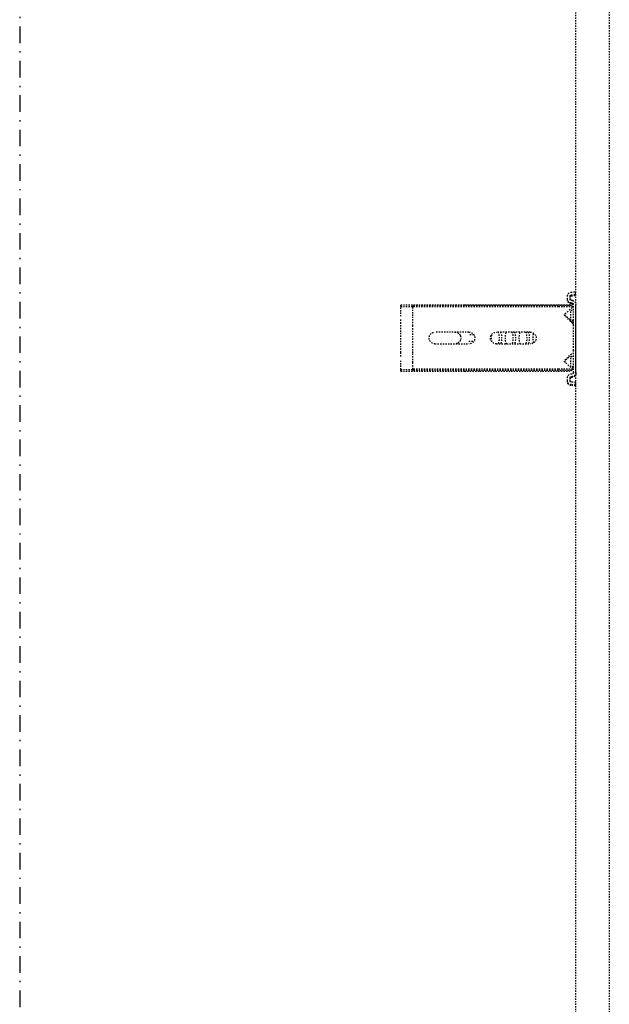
# Model space of a CAD drawing. Header units: centimetres. Extents: x 42630 to 130002, y 15 to 29179.
# Tile 88 of 138: x 51573 to 51618, y 5439 to 5514. Entities that reach past the tile are written whole.
import ezdxf

# ---------------------------------------------------------------- set-up
doc = ezdxf.new("R2010")
doc.units = ezdxf.units.CM
doc.header["$LTSCALE"] = 0.01
doc.linetypes.add('DASHDOT2', pattern=[12.7, 6.35, -3.175, 0, -3.175])
doc.linetypes.add('DASHED2', pattern=[9.525, 6.35, -3.175])
doc.layers.get('0').update_dxf_attribs({"color": 253})
doc.layers.add('A-Grid', color=253, linetype='DASHDOT2')
doc.layers.add('CKDRZWI_', color=253, linetype='Continuous')

# ---------------------------------------------------------------- blocks, each defined once
blk = doc.blocks.new('A$7E8814A102C37C')
at = {"layer": 'A-Grid', "ltscale": 20}
blk.add_lwpolyline([(2000, -130), (2000, -1964.5)], dxfattribs=at)
blk = doc.blocks.new('A$7E8814B27261F1')
at = {"color": 7, "linetype": 'DASHED2', "ltscale": 10}
for p, q in [((2901.79, 4584.23), (2901.79, 4535.24)), ((2903.21, 4584.23), (2901.79, 4584.23)), ((2903.21, 4584.23), (2903.21, 4575)), ((2906.93, 4584.23), (2903.21, 4584.23)), ((2910.66, 4584.23), (2906.93, 4584.23)), ((2916.16, 4584.23), (2913.18, 4584.23)), ((2938.42, 4584.23), (2916.16, 4584.23)), ((2941.4, 4584.23), (2938.42, 4584.23)), ((2947.66, 4584.23), (2943.93, 4584.23)), ((2951.37, 4584.23), (2947.66, 4584.23)), ((2951.37, 4584.23), (2951.37, 4575)), ((2952.79, 4584.23), (2951.37, 4584.23)), ((2952.79, 4584.23), (2952.79, 4535.24)), ((2903.47, 4575), (2902.34, 4575)), ((2902.34, 4463.5), (2902.34, 4575)), ((2903.47, 4463.5), (2903.47, 4575)), ((2908.57, 4575), (2903.47, 4575)), ((2910.32, 4575), (2908.57, 4575)), ((2915.92, 4575), (2910.32, 4575)), ((2917.83, 4575), (2915.92, 4575)), ((2936.75, 4575), (2917.83, 4575)), ((2938.66, 4575), (2936.75, 4575)), ((2944.26, 4575), (2938.66, 4575)), ((2946.01, 4575), (2944.26, 4575)), ((2951.11, 4575), (2946.01, 4575)), ((2952.25, 4575), (2951.11, 4575)), ((2951.11, 4463.5), (2951.11, 4575)), ((2952.25, 4463.5), (2952.25, 4575)), ((2922.79, 4532), (2922.79, 4558)), ((2931.79, 4558), (2931.79, 4532)), ((2901.79, 4535.24), (2901.79, 4523.53)), ((2924.79, 4528.26), (2924.79, 4532.04)), ((2929.79, 4532.04), (2929.79, 4528.26)), ((2952.79, 4535.24), (2952.79, 4523.53)), ((2901.79, 4523.53), (2901.79, 4455.21)), ((2952.79, 4523.53), (2952.79, 4455.21)), ((2922.79, 4485), (2922.79, 4511)), ((2931.79, 4511), (2931.79, 4485)), ((2902.34, 4453.45), (2902.34, 4463.5)), ((2903.47, 4452.46), (2903.47, 4463.5)), ((2951.11, 4452.46), (2951.11, 4463.5)), ((2952.25, 4453.45), (2952.25, 4463.5)), ((2897.42, 4456.5), (2895.22, 4456.5)), ((2897.42, 4454.5), (2895.22, 4454.5)), ((2898.13, 4456.5), (2897.42, 4456.5)), ((2901.79, 4455.21), (2901.79, 4454.91)), ((2902.34, 4454.37), (2901.79, 4454.91)), ((2908.57, 4458.33), (2903.47, 4452.46)), ((2913.94, 4454), (2905.94, 4454)), ((2905.94, 4454), (2905.94, 4452)), ((2915.92, 4452.79), (2910.32, 4458.39)), ((2913.18, 4454.84), (2910.66, 4457.66)), ((2914.41, 4454), (2913.94, 4454)), ((2913.94, 4452), (2913.94, 4454)), ((2914.41, 4452), (2914.41, 4454)), ((2944.26, 4458.39), (2938.66, 4452.79)), ((2943.93, 4457.66), (2941.4, 4454.84)), ((2949.44, 4454), (2941.44, 4454)), ((2941.44, 4454), (2941.44, 4452)), ((2951.11, 4452.46), (2946.01, 4458.33)), ((2949.78, 4454), (2949.44, 4454)), ((2949.44, 4452), (2949.44, 4454)), ((2952.79, 4454.91), (2952.25, 4454.37)), ((2952.79, 4455.21), (2952.79, 4454.91)), ((2960.02, 4456.5), (2957.83, 4456.5)), ((2960.02, 4454.5), (2957.83, 4454.5)), ((2960.73, 4456.5), (2960.02, 4456.5)), ((4186.6, 4450), (711.34, 4450)), ((2892.25, 4453.87), (2891.83, 4450.5)), ((2893.82, 4450.26), (2891.83, 4450.5)), ((2894.23, 4453.62), (2893.82, 4450.26)), ((2894.53, 4450.26), (2893.82, 4450.26)), ((2894.95, 4453.62), (2894.53, 4450.26)), ((2898.53, 4452.63), (2898.41, 4453.62)), ((2900.51, 4452.88), (2900.39, 4453.87)), ((2901.23, 4452.88), (2901.11, 4453.87)), ((2917.83, 4452), (2901.51, 4452)), ((2953.74, 4450), (2901.51, 4450)), ((2903.47, 4452.46), (2902.34, 4453.45)), ((2920.15, 4452), (2917.83, 4452)), ((2934.44, 4452), (2920.15, 4452)), ((2936.75, 4452), (2934.44, 4452)), ((2953.74, 4452), (2936.75, 4452)), ((2949.91, 4452), (2949.91, 4453.85)), ((2952.25, 4453.45), (2951.11, 4452.46)), ((2954.45, 4450), (2953.74, 4450)), ((2954.85, 4453.87), (2954.73, 4452.88)), ((2956.83, 4453.62), (2956.71, 4452.63)), ((2957.55, 4453.62), (2957.43, 4452.63)), ((2961.42, 4450.26), (2961.01, 4453.62)), ((2961.42, 4450.26), (2963.41, 4450.5)), ((2962.14, 4450.26), (2961.42, 4450.26)), ((2962.14, 4450.26), (2964.12, 4450.5)), ((2963.41, 4450.5), (2963, 4453.87)), ((2964.12, 4450.5), (2963.41, 4450.5)), ((2964.12, 4450.5), (2963.71, 4453.87)), ((711.34, 4424.5), (4186.6, 4424.5))]:
    blk.add_line(p, q, dxfattribs=at)
for centre, radius, start, end in [((2927.29, 4558), 4.5, 0, 180), ((2927.29, 4542.73), 4.5, 180, 204.83331), ((2927.29, 4542.73), 4.5, 204.83331, 247.88696), ((2927.29, 4542.73), 4.5, 247.88696, 292.11304), ((2927.29, 4542.73), 4.5, 292.11304, 335.16669), ((2927.29, 4542.73), 4.5, 335.16669, 0), ((2927.29, 4532), 4.5, 180, 0), ((2927.29, 4511), 4.5, 0, 180), ((2927.29, 4485), 4.5, 180, 0), ((2909.47, 4457.54), 1.2, 45, 139), ((2908.79, 4456), 2.5, 41.74368, 90.86357), ((2916.16, 4457.5), 4, 221.74368, 241.04498), ((2938.42, 4457.5), 4, 286.03824, 318.25632), ((2945.79, 4456), 2.5, 89.53946, 138.25632), ((2945.11, 4457.54), 1.2, 41, 135), ((2916.16, 4457.5), 4, 243.95795, 253.96176), ((2917.83, 4454.7), 2.7, 225, 270), ((2936.75, 4454.7), 2.7, 270, 315)]:
    blk.add_arc(centre, radius, start, end, dxfattribs=at)
for centre, major_axis, ratio, start_param, end_param in [((2927.29, 4513.68), (-4.5, 0), 0.220826, 4.012655, 5.412123), ((2927.29, 4509.89), (-4.5, 0), 0.220826, 0, 3.141593), ((2927.29, 4507.94), (4.5, 0), 0.220826, 3.141593, 6.283185), ((2927.29, 4503.08), (-4.5, 0), 0.220826, 3.141593, 6.283185), ((2927.29, 4499.29), (-4.5, 0), 0.220826, 0, 3.141593), ((2927.29, 4497.34), (4.5, 0), 0.220826, 3.141593, 6.283185), ((2927.29, 4492.48), (-4.5, 0), 0.220826, 3.141593, 6.283185), ((2927.29, 4488.69), (-4.5, 0), 0.220826, 0, 3.141593), ((2927.29, 4486.74), (4.5, 0), 0.220826, 3.141593, 6.283185), ((2927.29, 4481.88), (-4.5, 0), 0.220826, 3.744806, 5.679972), ((2895.22, 4453.5), (0, 3), 0.999962, 0, 1.448623), ((2895.22, 4453.5), (0, 1), 0.999962, 0, 1.448623), ((2895.94, 4453.5), (0, 1), 0.999962, 0, 1.448623), ((2897.42, 4453.5), (0, -3), 0.999962, 1.692969, 3.141593), ((2897.42, 4453.5), (0, -1), 0.999962, 1.692969, 3.141593), ((2898.13, 4453.5), (0, -3), 0.999962, 1.692969, 3.141593), ((2957.83, 4453.5), (0, 3), 0.999962, 0, 1.448623), ((2957.83, 4453.5), (0, 1), 0.999962, 0, 1.448623), ((2958.54, 4453.5), (0, 1), 0.999962, 0, 1.448623), ((2960.02, 4453.5), (0, -3), 0.999962, 1.692969, 3.141593), ((2960.02, 4453.5), (0, -1), 0.999962, 1.692969, 3.141593), ((2960.73, 4453.5), (0, -3), 0.999962, 1.692969, 3.141593), ((2901.51, 4453), (0, -3), 0.999962, 4.834562, 6.283185), ((2901.51, 4453), (0, -1), 0.999962, 4.834562, 6.283185), ((2902.22, 4453), (0, -1), 0.999962, 4.834562, 6.283185), ((2953.74, 4453), (0, 1), 0.999962, 3.141593, 4.590216), ((2953.74, 4453), (0, 3), 0.999962, 3.141593, 4.590216), ((2954.45, 4453), (0, 3), 0.999962, 3.141593, 4.590216)]:
    blk.add_ellipse(centre, major_axis=major_axis, ratio=ratio, start_param=start_param, end_param=end_param, dxfattribs=at)

msp = doc.modelspace()

# ---------------------------------------------------------------- block references
at = {"layer": 'A-Grid', "lineweight": -3}
msp.add_blockref('A$7E8814A102C37C', (49572.82, 6187.604), dxfattribs=at)
at = {"layer": 'CKDRZWI_', "xscale": -0.1, "yscale": 0.1, "zscale": 0.1, "rotation": 89.99999999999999}
msp.add_blockref('A$7E8814B27261F1', (52060.429, 5782.604), dxfattribs=at)

doc.saveas('drawing.dxf')
